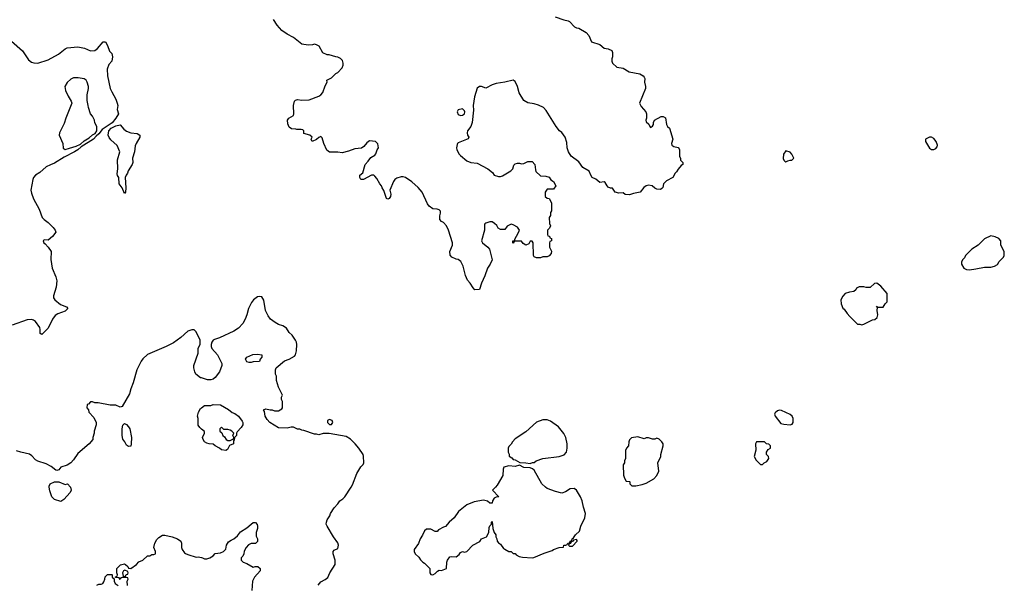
# Model space of a CAD drawing. Header units: inches. Extents: x 2220522 to 2384314, y 721474 to 893490.
# Tile 112 of 256: x 2338279 to 2347598, y 779081 to 784421. Entities that reach past the tile are written whole.
import ezdxf

# ---------------------------------------------------------------- set-up
doc = ezdxf.new("R2010")
doc.units = ezdxf.units.IN
doc.header["$MEASUREMENT"] = 0
for name, color, linetype in [('C3737', 7, 'Continuous'), ('C3738', 7, 'Continuous'), ('C3747', 7, 'Continuous'), ('C3748', 7, 'Continuous')]:
    doc.layers.add(name, color=color, linetype=linetype)

msp = doc.modelspace()

# ---------------------------------------------------------------- linework, layer by layer
at = {"layer": 'C3737', "color": 5, "elevation": 140}
for points in [[(2338759.6, 780000), (2338759.8, 779999.8), (2338766, 779970), (2338756, 779950), (2338698, 779882), (2338670, 779864), (2338610, 779884), (2338584, 779910), (2338564.1, 779964.1), (2338558.7, 780000)], [(2339299, 779070), (2339298, 779110), (2339306, 779130), (2339302, 779142), (2339290, 779146), (2339250, 779146), (2339238, 779142), (2339230, 779128), (2339222, 779142), (2339186, 779146), (2339187.3, 779152.7), (2339202, 779158), (2339206, 779170), (2339198, 779190), (2339198, 779230), (2339234.6, 779265.4), (2339270, 779274.8), (2339282, 779270), (2339302, 779250), (2339310, 779234), (2339330, 779232), (2339386, 779270), (2339407.3, 779292.7), (2339446, 779310), (2339488.4, 779351.6), (2339510, 779352), (2339530, 779362), (2339550, 779362), (2339566, 779370), (2339566, 779390), (2339548, 779430), (2339558, 779470), (2339576.4, 779503.6), (2339596.4, 779523.6), (2339630, 779544.7), (2339654.6, 779545.4), (2339722, 779530), (2339772.8, 779512.8), (2339804.7, 779490), (2339811.3, 779470), (2339811.3, 779430), (2339818, 779410), (2339839.6, 779379.6), (2339850, 779372), (2339870, 779362), (2339950, 779338), (2339970, 779342), (2340000, 779334)], [(2339008.4, 779071.6), (2339030, 779082), (2339050, 779082), (2339066, 779090), (2339076.4, 779103.6), (2339086, 779130), (2339087.3, 779152.7), (2339110, 779174), (2339150, 779174), (2339154, 779170), (2339154, 779150), (2339174, 779134), (2339174, 779110), (2339182, 779090), (2339211.1, 779071.1)]]:
    msp.add_lwpolyline(points, dxfattribs=at)
msp.add_lwpolyline([(2339275.3, 779215.3), (2339262, 779210), (2339254, 779190), (2339258, 779158), (2339270, 779154), (2339282, 779158), (2339287.3, 779172.7), (2339302, 779178), (2339306, 779190), (2339302, 779202)], close=True, dxfattribs=at)
at = {"layer": 'C3738', "color": 5}
for points, elevation in [([(2338096.5, 784310), (2338305, 784125), (2338361.8, 784041.8), (2338390, 784019.6), (2338412.3, 784012.3), (2338450, 784011.2), (2338550, 784040.6), (2338645.5, 784094.5), (2338710, 784146.5), (2338730, 784155.6), (2338830, 784164.6), (2338892.8, 784152.8), (2338950, 784127.4), (2338989.8, 784130.2), (2339016.2, 784150), (2339070, 784211), (2339090, 784211.3), (2339110, 784176), (2339130, 784124.7), (2339150, 784102), (2339158.8, 784070), (2339150.6, 784029.4), (2339123.5, 783996.5), (2339108, 783952), (2339111, 783890), (2339137.1, 783770), (2339150, 783738.8), (2339190.7, 783670), (2339202.8, 783630), (2339206.8, 783610), (2339202.8, 783570), (2339213.4, 783530), (2339190.4, 783490), (2339154.3, 783445.7), (2339058.8, 783381.2), (2339030, 783342), (2339002, 783318), (2338978.8, 783290), (2338861.4, 783218.6), (2338830.2, 783189.8), (2338797.3, 783170), (2338699.3, 783120.7), (2338610, 783064.2), (2338570, 783049.7), (2338530, 783028.6), (2338470, 782975.6), (2338429.5, 782950.5), (2338410.3, 782930), (2338402.3, 782910), (2338386, 782810), (2338390, 782778.8), (2338410, 782727.7), (2338463.6, 782630), (2338492.4, 782550), (2338510, 782530.4), (2338550, 782504.4), (2338595.6, 782455.6), (2338615.5, 782430), (2338620.5, 782410), (2338590.5, 782370), (2338550, 782335.1), (2338510, 782338.4), (2338503.1, 782330), (2338506.4, 782310), (2338521.4, 782301.4), (2338550, 782270.8), (2338578, 782230), (2338573.4, 782153.4), (2338585.3, 782070), (2338620.4, 781990), (2338630.4, 781950), (2338624.9, 781890), (2338600.4, 781810), (2338600.5, 781790), (2338613.4, 781770), (2338665.9, 781725.9), (2338723.8, 781703.8), (2338736, 781690), (2338710, 781664), (2338640.6, 781639.4), (2338615.9, 781624.1), (2338588.8, 781590), (2338550, 781502), (2338490, 781444), (2338474.6, 781454.6), (2338474.5, 781490), (2338469.6, 781510), (2338430, 781567.3), (2338410, 781580.5), (2338390, 781584.4), (2338350, 781581.4), (2338207.7, 781532.3)], 120), ([(2340000, 781032.5), (2339990, 781035.3), (2339948, 781070), (2339938, 781090), (2339928.7, 781130), (2339928.7, 781150), (2339967.3, 781267.3), (2339968.7, 781310), (2339988.4, 781351.6), (2339988.7, 781390), (2339949.3, 781469.3), (2339930, 781488.7), (2339910, 781489), (2339870, 781474), (2339805.2, 781414.8), (2339734.2, 781365.8), (2339666, 781330), (2339490, 781253.2), (2339446.2, 781213.8), (2339428.2, 781191.8), (2339386.8, 781110), (2339353.7, 780986.3), (2339331, 780930), (2339318, 780882), (2339250, 780762), (2339230, 780755.3), (2339190, 780774), (2339134.6, 780774.6), (2339023.6, 780796.4), (2338990, 780798), (2338970, 780806), (2338950, 780806), (2338930, 780786), (2338918, 780782), (2338914, 780750), (2338931.6, 780731.6), (2338934, 780710), (2338979.8, 780659.8), (2339004.7, 780610), (2339004.7, 780590), (2338984.7, 780530), (2338984.7, 780510), (2338971.6, 780468.4), (2338971.3, 780450), (2338938, 780410), (2338830, 780318), (2338790, 780258), (2338762, 780230), (2338730, 780208.7), (2338670, 780188.7), (2338650, 780165.2), (2338630, 780159), (2338621.2, 780161.2), (2338576.5, 780196.5), (2338530, 780219), (2338450, 780245.2), (2338430, 780257.2), (2338395.2, 780295.2), (2338371.1, 780311.1), (2338290, 780329.4), (2338250, 780343.7)], 140), ([(2340000, 780549.5), (2339983.1, 780563.1), (2339970, 780586), (2339968.4, 780648.4), (2339962, 780670), (2339972.7, 780710), (2339990, 780744.7), (2340000, 780751.3)], 140), ([(2338558.7, 780000), (2338557.2, 780010), (2338568.1, 780031.9), (2338610, 780050.3), (2338650, 780050.3), (2338710, 780024.7), (2338731.6, 780031.6), (2338759.6, 780000)], 140)]:
    msp.add_lwpolyline(points, dxfattribs=dict(at, elevation=elevation))
for points, elevation in [([(2338831.3, 783871.3), (2338790, 783869.6), (2338763, 783857), (2338730, 783826.6), (2338708.2, 783790), (2338713, 783750), (2338736.7, 783696.7), (2338767.3, 783650), (2338772.7, 783630), (2338715.5, 783490), (2338699.9, 783440.1), (2338654.8, 783350), (2338654, 783330), (2338687, 783250), (2338690, 783206), (2338710, 783194.4), (2338750, 783205.7), (2338814.5, 783225.5), (2338855.6, 783244.4), (2338890, 783274.4), (2338937.6, 783302.4), (2338970, 783330.7), (2338994.6, 783345.4), (2339009, 783370), (2339008.7, 783410), (2338990, 783446), (2338988, 783470), (2338968.9, 783508.9), (2338949, 783530), (2338929.2, 783590), (2338929, 783610), (2338918, 783658), (2338917.2, 783710), (2338929.4, 783770), (2338929.4, 783790), (2338918.4, 783830), (2338909.5, 783849.5), (2338890, 783860.9)], 120), ([(2339270, 782778), (2339249, 782830), (2339221.2, 782870), (2339219, 782930), (2339206.6, 782946.6), (2339203.2, 782963.2), (2339209.2, 783010), (2339205.6, 783094.4), (2339228.7, 783170), (2339202, 783230), (2339143.2, 783283.2), (2339126.6, 783306.6), (2339118, 783330), (2339123.7, 783370), (2339145.3, 783394.7), (2339190, 783417.1), (2339230, 783427.3), (2339265.1, 783385.1), (2339290, 783367.3), (2339330, 783350.7), (2339390, 783346), (2339418, 783330), (2339416, 783310), (2339381, 783250), (2339373.4, 783226.6), (2339367.3, 783170), (2339346.8, 783110), (2339350.5, 783070.5), (2339345.5, 783050), (2339306.8, 782990), (2339301, 782970), (2339286, 782950), (2339278, 782930), (2339284.7, 782830), (2339282, 782790)], 120), ([(2339310, 780386), (2339290, 780398), (2339275.3, 780430), (2339255.3, 780455.3), (2339248, 780490), (2339248, 780550), (2339255.3, 780584.7), (2339270, 780602), (2339290, 780591.3), (2339310, 780571.3), (2339321, 780550), (2339338, 780470), (2339336, 780410), (2339330, 780388)], 140)]:
    msp.add_lwpolyline(points, close=True, dxfattribs=dict(at, elevation=elevation))
at = {"layer": 'C3747', "color": 5, "elevation": 140}
for points in [[(2341105.6, 779074.4), (2341130, 779104.7), (2341170, 779126), (2341194.2, 779145.8), (2341216, 779190), (2341266, 779270), (2341265.1, 779310), (2341245.1, 779370), (2341246, 779390), (2341255.5, 779404.5), (2341290, 779421), (2341297, 779450), (2341290, 779474), (2341249.6, 779529.6), (2341189, 779630), (2341179, 779650), (2341182, 779670), (2341188.7, 779690), (2341215.3, 779730), (2341222, 779750), (2341254.6, 779805.4), (2341290, 779842), (2341309.3, 779870.7), (2341338, 779890), (2341358, 779910), (2341415.9, 780000)], [(2342781.3, 780000), (2342754, 779970), (2342814, 779910), (2342790, 779905.2), (2342770, 779895.3), (2342754.8, 779870), (2342750, 779848), (2342730, 779848), (2342706.3, 779866.3), (2342670, 779876), (2342579.8, 779860.2), (2342510, 779833.2), (2342431.3, 779770), (2342390, 779708.7), (2342344.7, 779670), (2342310, 779628), (2342290, 779622), (2342244.5, 779595.5), (2342230, 779582), (2342210, 779582), (2342170, 779601.2), (2342150, 779604), (2342130, 779604), (2342110, 779588), (2342093.2, 779546.8), (2342070.8, 779510), (2342054.4, 779465.6), (2342012, 779410), (2342012.7, 779392.7), (2342022, 779370), (2342056.9, 779336.9), (2342071.6, 779311.6), (2342094, 779290), (2342110, 779282), (2342162, 779230), (2342162, 779190), (2342170, 779174), (2342190, 779172), (2342210, 779182), (2342234, 779206), (2342250, 779214), (2342270, 779212), (2342318, 779230), (2342322, 779290), (2342328.7, 779310), (2342350, 779342), (2342370, 779344.7), (2342410, 779341), (2342437.5, 779362.5), (2342450, 779382), (2342470, 779392), (2342490, 779384.7), (2342510, 779392), (2342569.1, 779450.9), (2342632.9, 779487.1), (2342650, 779512), (2342698, 779530), (2342718, 779570), (2342723.1, 779616.9), (2342730, 779634), (2342746, 779650), (2342746, 779670), (2342750, 779674), (2342758, 779610), (2342771.3, 779570), (2342784.7, 779550), (2342786, 779530), (2342796, 779510), (2342798, 779490), (2342810, 779472), (2342830, 779462), (2342859.6, 779419.6), (2342870, 779412), (2342910, 779392), (2342930, 779392), (2342950, 779374), (2342970, 779372), (2342979.6, 779359.6), (2343005.4, 779345.4), (2343036.9, 779336.9), (2343130, 779330.7), (2343146.3, 779333.7), (2343243.3, 779376.7), (2343318.9, 779401.1), (2343330, 779410.6), (2343386, 779430), (2343426, 779434), (2343428, 779450), (2343448.4, 779451.6), (2343462, 779458), (2343466, 779470), (2343486, 779474), (2343488, 779490), (2343506, 779494), (2343508, 779510), (2343520.4, 779519.6), (2343539, 779550), (2343577.2, 779582.8), (2343589.5, 779630.5), (2343629, 779711), (2343635.3, 779750), (2343614, 779810), (2343602, 779870), (2343588, 779910), (2343548, 779970), (2343528.4, 779988.4), (2343490, 779984), (2343444, 779956), (2343410, 779944), (2343350, 779959), (2343270, 779988), (2343256.3, 780000)], [(2340000, 779334), (2340010, 779331.3), (2340030, 779321), (2340050, 779321), (2340078, 779330), (2340110, 779351.3), (2340130, 779372), (2340180.4, 779379.6), (2340208.4, 779391.6), (2340230, 779414), (2340238, 779450), (2340256.4, 779483.6), (2340280.2, 779499.8), (2340306, 779510), (2340340.4, 779539.6), (2340370, 779578), (2340430, 779616), (2340470, 779651.3), (2340490, 779664.7), (2340510, 779664.7), (2340526.8, 779646.8), (2340530.7, 779630.7), (2340530.8, 779610), (2340516.3, 779570), (2340518, 779538), (2340531, 779510), (2340530, 779486), (2340510, 779466), (2340470, 779468), (2340446, 779454), (2340422, 779430), (2340405.4, 779394.6), (2340402, 779370), (2340390, 779346), (2340374, 779330), (2340374, 779310), (2340394, 779290), (2340430, 779278), (2340490, 779242), (2340508.9, 779251.1), (2340534, 779250), (2340554, 779230), (2340554, 779210), (2340502, 779150), (2340482, 779110), (2340476.9, 779023.1)]]:
    msp.add_lwpolyline(points, dxfattribs=at)
msp.add_lwpolyline([(2343550, 779506), (2343522, 779498), (2343512.7, 779487.3), (2343498, 779482), (2343492.7, 779467.3), (2343478, 779462), (2343474, 779450), (2343482, 779442), (2343510, 779442), (2343555.3, 779490), (2343556.4, 779496.4)], close=True, dxfattribs=at)
at = {"layer": 'C3748', "color": 5}
for points, elevation in [([(2343348.3, 784448.3), (2343430, 784418), (2343470.4, 784410.4), (2343483.4, 784403.4), (2343530, 784354.8), (2343550, 784342.8), (2343570, 784341), (2343640.7, 784300.7), (2343664.7, 784270), (2343691.6, 784211.6), (2343770, 784184.7), (2343810, 784152), (2343850, 784146), (2343882, 784130), (2343891.3, 784110), (2343891.1, 784071.1), (2343884.7, 784050), (2343884.7, 784030), (2343891.3, 784010), (2343930, 783971.3), (2343990, 783961), (2344047.3, 783927.3), (2344150, 783907.3), (2344178.8, 783890), (2344190, 783876), (2344194.8, 783865.2), (2344191.3, 783830), (2344201, 783790), (2344201, 783770), (2344146, 783630), (2344161.4, 783601.4), (2344204.7, 783550), (2344212, 783530), (2344212, 783490), (2344204.7, 783470), (2344210, 783454), (2344232.7, 783432.7), (2344242, 783410), (2344250, 783402), (2344270, 783414), (2344278, 783430), (2344278, 783450), (2344286, 783470), (2344350, 783504.7), (2344370, 783504.7), (2344390, 783492), (2344402, 783430), (2344411.6, 783411.6), (2344430, 783394), (2344461, 783290), (2344446.8, 783250), (2344450, 783234), (2344470, 783221), (2344510.7, 783210.7), (2344519.8, 783199.8), (2344524.7, 783190), (2344524.7, 783130), (2344532, 783108), (2344532, 783092), (2344554, 783070), (2344554, 783050), (2344539.6, 783040.4), (2344510, 783006), (2344496.9, 782983.1), (2344482, 782970), (2344462, 782930), (2344402, 782898), (2344372, 782870), (2344364.7, 782835.3), (2344356.9, 782823.1), (2344343.6, 782816.4), (2344310, 782818), (2344290, 782828), (2344266, 782850), (2344230, 782855.3), (2344210, 782848.7), (2344187.1, 782832.9), (2344150.7, 782789.3), (2344090, 782778), (2344050, 782764), (2344010, 782769.2), (2343990, 782782), (2343950, 782780.9), (2343915.3, 782790), (2343890, 782826), (2343870, 782828), (2343850, 782838), (2343838, 782850), (2343822, 782882), (2343810, 782886), (2343770, 782882), (2343732.7, 782912.7), (2343698, 782930), (2343684, 782950), (2343669, 782989), (2343610, 783022), (2343570, 783075.3), (2343499.3, 783130), (2343471.9, 783171.9), (2343460.9, 783210), (2343458.9, 783258.9), (2343441.2, 783310), (2343410, 783355.3), (2343388.7, 783370), (2343355.3, 783410), (2343262, 783562), (2343235.3, 783590), (2343190, 783613.2), (2343150, 783625.2), (2343090, 783635.3), (2343050, 783655.3), (2343007.6, 783727.6), (2342989.3, 783790), (2342970, 783835.3), (2342950, 783848.7), (2342870.7, 783829.3), (2342790, 783816), (2342750, 783805.2), (2342690, 783774), (2342650, 783789), (2342630, 783789), (2342610, 783774), (2342583.1, 783690), (2342570.3, 783610), (2342573.8, 783566.2), (2342563, 783450), (2342550.4, 783409.6), (2342518.8, 783370), (2342514.8, 783350), (2342518.8, 783330), (2342531.1, 783308.9), (2342525.4, 783294.6), (2342430, 783255.1), (2342422.8, 783250), (2342419.8, 783240.2), (2342414, 783210), (2342417.3, 783190), (2342438.8, 783150), (2342450, 783136), (2342510, 783086.8), (2342550, 783070.8), (2342610, 783062.8), (2342710, 783011), (2342754.4, 782974.4), (2342771.1, 782951.1), (2342810, 782938), (2342830, 782938), (2342850, 782944.7), (2342928, 782990), (2342948, 783010), (2342954.6, 783045.4), (2342970, 783058), (2342990, 783064.7), (2343010, 783064.7), (2343030, 783058), (2343050, 783062), (2343090, 783081), (2343130, 783078.8), (2343154.8, 783050), (2343159.6, 782999.6), (2343165.4, 782985.4), (2343210, 782944.7), (2343259.8, 782939.8), (2343290, 782931.3), (2343306, 782906), (2343331.3, 782890), (2343354, 782850), (2343330, 782818), (2343270, 782818), (2343252, 782790), (2343252, 782750), (2343270, 782732), (2343291.1, 782731.1), (2343314, 782690), (2343312.7, 782612.7), (2343303.6, 782596.4), (2343302, 782570), (2343292, 782550), (2343292.7, 782492.7), (2343302, 782470), (2343294, 782450), (2343274, 782430), (2343274, 782390), (2343278, 782378), (2343292.7, 782372.7), (2343298, 782358), (2343314, 782350), (2343314, 782330), (2343298, 782322), (2343294, 782310), (2343294, 782270), (2343311.3, 782231.3), (2343310.9, 782209.1), (2343291.1, 782188.9), (2343270, 782178), (2343230, 782178), (2343210, 782168), (2343170, 782168), (2343150, 782178), (2343142, 782190), (2343138, 782310), (2343130, 782326), (2343110, 782326), (2343098, 782302), (2343070, 782288), (2343043.1, 782303.1), (2343027.3, 782327.3), (2342970, 782326), (2342958, 782322), (2342950, 782306), (2342946, 782310), (2342948, 782330), (2342966, 782334), (2342966, 782346), (2342998, 782402), (2343008.7, 782430), (2342990, 782458), (2342950, 782482), (2342930, 782488), (2342891.6, 782468.4), (2342870, 782438), (2342830, 782435.3), (2342808, 782450), (2342794.6, 782474.6), (2342774.6, 782494.6), (2342750, 782508), (2342730, 782508.7), (2342690, 782495.3), (2342682, 782490), (2342679.6, 782480.4), (2342678, 782430), (2342651.3, 782330), (2342658, 782310), (2342710.8, 782270.8), (2342726, 782250), (2342750.8, 782150), (2342732.7, 782107.3), (2342707.7, 782070), (2342682.5, 781997.5), (2342650.8, 781930), (2342631, 781869), (2342587.3, 781867.3), (2342570, 781886), (2342544, 781930), (2342518.6, 781958.6), (2342500.2, 782000.2), (2342477.2, 782090), (2342455.5, 782135.5), (2342430, 782154), (2342410, 782155.3), (2342370, 782175.3), (2342353.2, 782193.2), (2342349.3, 782230), (2342375.1, 782290), (2342374.5, 782310), (2342339.3, 782430), (2342319.3, 782470), (2342290, 782504), (2342272.9, 782512.9), (2342255.3, 782530), (2342254.6, 782565.4), (2342262, 782590), (2342262, 782610), (2342250, 782622), (2342230, 782628.7), (2342190, 782633.2), (2342156.2, 782656.2), (2342140.1, 782680.1), (2342090, 782788.7), (2342050, 782834), (2341990, 782889), (2341930, 782928.7), (2341910, 782935.3), (2341890, 782935.3), (2341850, 782922), (2341831, 782909), (2341818, 782890), (2341782, 782810), (2341790.5, 782770.5), (2341787.3, 782750), (2341776, 782730), (2341764.7, 782724.7), (2341750, 782728.7), (2341726, 782806), (2341709.2, 782830), (2341704, 782850), (2341687.5, 782867.5), (2341660.1, 782920.1), (2341642, 782942), (2341630, 782949), (2341610, 782949), (2341534, 782910), (2341508, 782910), (2341498, 782930), (2341498, 782950), (2341526, 782974), (2341549.3, 783050.7), (2341578, 783082), (2341602, 783118), (2341640.4, 783139.6), (2341648.9, 783151.1), (2341662, 783190), (2341675.3, 783210), (2341670, 783246), (2341648, 783268), (2341590, 783274), (2341563.5, 783256.5), (2341538, 783222), (2341514.4, 783205.6), (2341450, 783199.3), (2341390, 783176), (2341330, 783162), (2341290, 783168), (2341211.3, 783168.7), (2341186, 783186), (2341157.2, 783250), (2341143.1, 783303.1), (2341130, 783315.3), (2341110, 783308), (2341090, 783288), (2341048.9, 783268.9), (2341038, 783290), (2341048, 783310), (2341026, 783330), (2340970, 783346), (2340968, 783370), (2340958, 783378), (2340943.1, 783383.1), (2340902, 783382), (2340894, 783386), (2340852.7, 783387.3), (2340830, 783406), (2340817.2, 783437.2), (2340814, 783470), (2340828, 783490), (2340870, 783514), (2340873.2, 783530), (2340869.5, 783609.5), (2340879, 783650), (2340890, 783661), (2340910, 783666), (2340950, 783661), (2341018.6, 783661.4), (2341110, 783698), (2341128, 783710), (2341148.9, 783731.1), (2341170, 783794), (2341188, 783830), (2341186, 783850), (2341230, 783872), (2341270, 783912), (2341290, 783922), (2341332.9, 783967.1), (2341342, 783990), (2341342, 784010), (2341333.6, 784033.6), (2341314.6, 784054.6), (2341290, 784068), (2341270, 784068.7), (2341208.4, 784088.4), (2341188.9, 784088.9), (2341150, 784108), (2341115.3, 784170), (2341090, 784184), (2341070, 784188.7), (2341050, 784182), (2341010, 784179), (2340949.5, 784189.5), (2340870, 784254), (2340810, 784285.2), (2340758.9, 784318.9), (2340716, 784370), (2340682, 784422)], 120), ([(2341415.9, 780000), (2341430, 780022), (2341469.3, 780130.7), (2341509.1, 780190.9), (2341530, 780214), (2341535.3, 780230), (2341533.6, 780293.6), (2341528.7, 780310), (2341488.7, 780370), (2341455.3, 780410), (2341410, 780455.3), (2341370, 780479), (2341208.9, 780508.9), (2341151.6, 780508.4), (2341110, 780495.3), (2341090, 780502), (2341070, 780502), (2340970, 780535.3), (2340950, 780538), (2340930, 780548), (2340910, 780548.7), (2340870, 780568.7), (2340850, 780568.7), (2340810, 780559), (2340730, 780562), (2340648, 780610), (2340620.9, 780640.9), (2340604, 780670), (2340595.3, 780715.3), (2340587.3, 780732.7), (2340610, 780742), (2340650, 780732), (2340670, 780732), (2340690, 780722), (2340730, 780722), (2340760.4, 780739.6), (2340768, 780750), (2340768, 780810), (2340758, 780830), (2340758, 780850), (2340766, 780870), (2340730, 780946), (2340708.7, 781010), (2340708.7, 781050), (2340702, 781070), (2340702, 781110), (2340708, 781130), (2340784.7, 781195.3), (2340830, 781211), (2340880.2, 781239.8), (2340889, 781250), (2340899.3, 781290), (2340902.7, 781350), (2340899.3, 781370), (2340889.2, 781390), (2340857, 781437), (2340830, 781462), (2340803.2, 781503.2), (2340770, 781526), (2340730, 781537.2), (2340696.6, 781556.6), (2340654, 781590), (2340630, 781619), (2340606.6, 781670), (2340590, 781768), (2340570, 781799), (2340550, 781804), (2340530, 781799), (2340491, 781770), (2340472.5, 781747.5), (2340444.9, 781690), (2340430.6, 781630), (2340414, 781590), (2340390, 781549), (2340350, 781504), (2340305.2, 781474.8), (2340170, 781413.2), (2340123.5, 781396.5), (2340110.9, 781389.1), (2340098, 781370), (2340091.3, 781350), (2340091.3, 781330), (2340098, 781310), (2340150.6, 781250.6), (2340191.3, 781170), (2340191.3, 781150), (2340171.3, 781090), (2340130, 781038), (2340110, 781022), (2340090, 781015.3), (2340056.4, 781016.4), (2340000, 781032.5)], 140), ([(2340000, 780751.3), (2340030, 780771.3), (2340087.3, 780772.7), (2340110, 780782), (2340179.6, 780779.6), (2340255.3, 780735.3), (2340290, 780704.7), (2340315.3, 780695.3), (2340350, 780671.3), (2340384.9, 780624.9), (2340390.8, 780610), (2340390.7, 780590), (2340376.5, 780563.5), (2340336.8, 780523.2), (2340330.8, 780510), (2340330, 780488), (2340311.3, 780468.7), (2340310, 780446), (2340302, 780438), (2340302, 780410), (2340265.4, 780394.6), (2340244.7, 780355.3), (2340230, 780348), (2340190, 780354), (2340170, 780369.2), (2340128, 780390), (2340110, 780408), (2340071.1, 780408.9), (2340050, 780415.3), (2340028.7, 780430), (2340015.3, 780450), (2340008.7, 780470), (2340028, 780510), (2340027.3, 780527.3), (2340000, 780549.5)], 140), ([(2343256.3, 780000), (2343222, 780030), (2343150, 780162), (2343134, 780174), (2343110, 780182), (2343050, 780186.6), (2343010, 780208.7), (2342970, 780194), (2342910, 780201.2), (2342862, 780190), (2342854, 780170), (2342852, 780110), (2342799.8, 780020.2), (2342781.3, 780000)], 140)]:
    msp.add_lwpolyline(points, dxfattribs=dict(at, elevation=elevation))
for points, elevation in [([(2342470, 783578), (2342430, 783568), (2342421, 783550), (2342430, 783524.7), (2342450, 783516), (2342470, 783518), (2342488, 783530), (2342493.2, 783550), (2342490, 783558)], 120), ([(2346910, 783309.5), (2346890, 783309.5), (2346850.8, 783290), (2346850.6, 783270), (2346890, 783206), (2346910, 783194.8), (2346930, 783194.8), (2346950, 783202.8), (2346961.5, 783218.5), (2346965.2, 783234.8), (2346953.6, 783270), (2346930, 783298.4)], 140), ([(2345530, 783182), (2345508, 783150), (2345506.6, 783106.6), (2345510, 783092), (2345522, 783082), (2345530, 783078), (2345550, 783084.7), (2345572.7, 783092.7), (2345587.3, 783092.7), (2345606, 783110), (2345588, 783150), (2345570, 783168)], 140), ([(2347470, 782375.3), (2347410, 782348), (2347352, 782290), (2347292, 782250), (2347232, 782190), (2347222, 782170), (2347202, 782150), (2347192.7, 782127.3), (2347192, 782110), (2347214, 782070), (2347239.6, 782059.6), (2347270, 782056), (2347330, 782066), (2347410, 782082), (2347470, 782082), (2347506, 782090), (2347534, 782106), (2347550, 782134), (2347590, 782174), (2347598, 782190), (2347598, 782230), (2347566, 782290), (2347566, 782330), (2347546, 782350), (2347510, 782368)], 140), ([(2346390, 781928), (2346370, 781926), (2346330, 781888), (2346291.6, 781888.4), (2346270, 781895.3), (2346224.7, 781895.3), (2346198, 781882), (2346192.7, 781867.3), (2346174, 781850), (2346134.4, 781845.6), (2346092, 781830), (2346070, 781806), (2346052, 781770), (2346052.7, 781732.7), (2346070, 781694), (2346083.6, 781683.6), (2346110, 781642), (2346135.3, 781615.3), (2346210, 781542), (2346230, 781542), (2346250, 781534), (2346270, 781542), (2346350, 781582), (2346374, 781586), (2346394.6, 781605.4), (2346402, 781630), (2346395.3, 781670), (2346398, 781698), (2346388.4, 781711.6), (2346402, 781702), (2346450, 781702), (2346470, 781734), (2346488, 781752), (2346488.7, 781830), (2346430, 781902)], 140), ([(2340450, 781178), (2340430, 781186), (2340418, 781210), (2340428, 781230), (2340484.7, 781255.3), (2340530, 781258), (2340570, 781251.3), (2340572, 781230), (2340554, 781210), (2340550, 781188), (2340490, 781186), (2340470, 781178)], 140), ([(2345470, 780729.2), (2345450, 780721.2), (2345430, 780702), (2345424, 780690), (2345430.7, 780670), (2345482.8, 780602.8), (2345510, 780595.5), (2345570, 780590.7), (2345590, 780596), (2345601.2, 780610), (2345599.3, 780650), (2345589.2, 780670), (2345570, 780686), (2345490, 780725.2)], 140), ([(2341210, 780639), (2341192, 780630), (2341192, 780610), (2341201, 780601), (2341210, 780592), (2341230, 780592), (2341242, 780610), (2341235.3, 780630)], 140), ([(2343270, 780638), (2343230, 780638), (2343170, 780615.3), (2343070, 780522), (2342970, 780458), (2342942, 780430), (2342930, 780406), (2342910, 780386), (2342902, 780370), (2342902, 780330), (2342911.6, 780311.6), (2342912.7, 780292.7), (2342938, 780278), (2342950, 780262), (2342970, 780258), (2343011.6, 780231.6), (2343068.9, 780231.1), (2343110, 780224.7), (2343132, 780232), (2343148, 780232), (2343166, 780250), (2343230, 780271.3), (2343386, 780290), (2343433.6, 780306.4), (2343455.3, 780330), (2343462, 780370), (2343462, 780410), (2343449, 780469), (2343428.9, 780508.9), (2343378, 780570), (2343303.1, 780623.1)], 140), ([(2340190, 780566), (2340174, 780550), (2340174, 780530), (2340192.7, 780512.7), (2340202, 780490), (2340216.9, 780476.9), (2340234, 780450), (2340250, 780442), (2340270, 780442), (2340302, 780458), (2340306, 780470), (2340298, 780490), (2340306, 780510), (2340286, 780530), (2340270, 780538), (2340250, 780546), (2340210, 780546)], 140), ([(2344130, 780475.3), (2344070, 780468), (2344050, 780446), (2344044.7, 780430), (2344042, 780390), (2344022, 780370), (2344012.7, 780347.3), (2344012, 780270), (2344002, 780250), (2344002, 780230), (2343992, 780210), (2343992.7, 780112.7), (2344003.6, 780083.6), (2344018, 780058), (2344050, 780054), (2344054, 780050), (2344054, 780030), (2344072.7, 780012.7), (2344110, 780012), (2344170, 780026), (2344210, 780038), (2344280.4, 780079.6), (2344308, 780110), (2344328, 780150), (2344318, 780230), (2344348, 780290), (2344348, 780310), (2344368, 780390), (2344368, 780410), (2344358, 780430), (2344330, 780455.3), (2344310, 780462), (2344290, 780455.3), (2344270, 780455.3), (2344230, 780468), (2344210, 780468), (2344190, 780458)], 140), ([(2345327.3, 780427.3), (2345252.7, 780427.3), (2345242, 780410), (2345246.8, 780350), (2345232, 780290), (2345250, 780254), (2345290, 780214), (2345310, 780214), (2345326, 780230), (2345350, 780242), (2345368, 780270), (2345366, 780290), (2345346, 780310), (2345346, 780330), (2345363.1, 780356.9), (2345386, 780370), (2345386, 780390), (2345370, 780406), (2345348.4, 780408.4)], 140)]:
    msp.add_lwpolyline(points, close=True, dxfattribs=dict(at, elevation=elevation))

doc.saveas('drawing.dxf')
